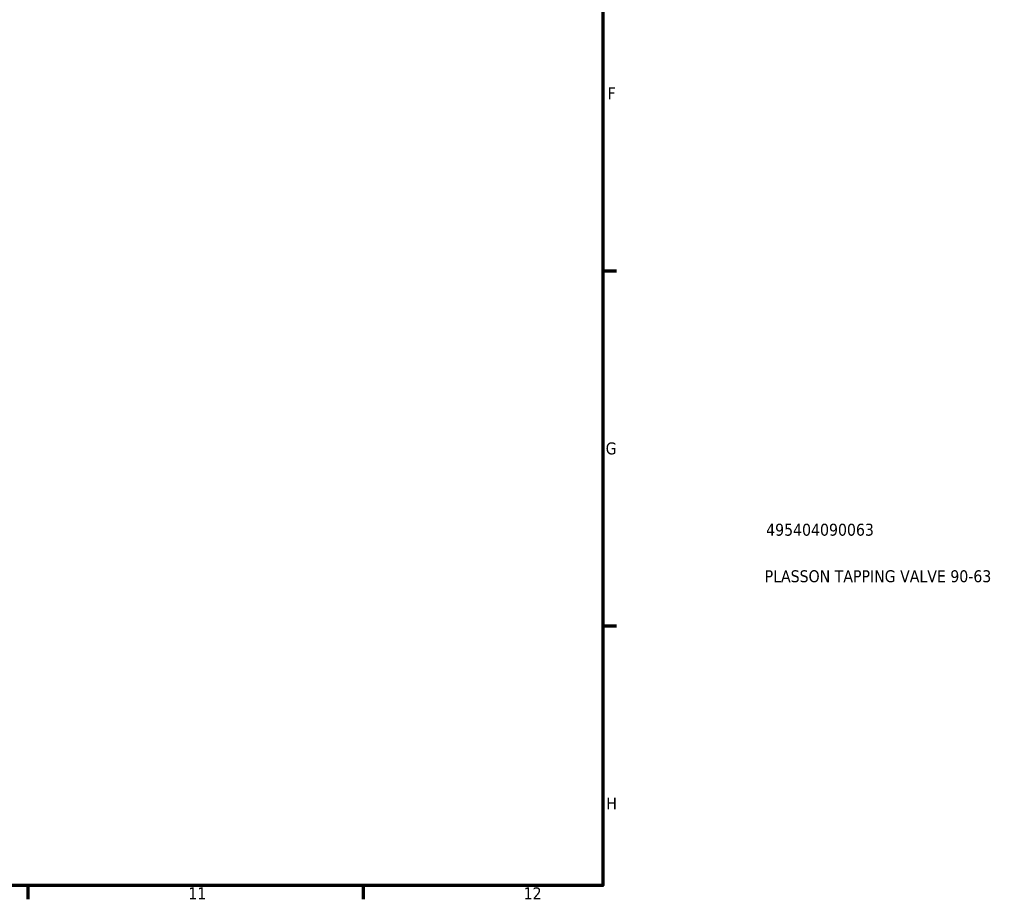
# Model space of a CAD drawing. Header units: millimetres. Extents: x 0 to 972, y -206 to 1211.
# Tile 4 of 8: x 699 to 905, y 17 to 201. Entities that reach past the tile are written whole.
import ezdxf

# ---------------------------------------------------------------- set-up
doc = ezdxf.new("R2010")
doc.units = ezdxf.units.MM
doc.layers.add('Border (ISO)', color=7, linetype='Continuous', lineweight=70)
doc.layers.add('Title (ISO)', color=7, linetype='Continuous', lineweight=50)
doc.styles.add('Note Text (ISO)', font='tahoma.ttf')

# ---------------------------------------------------------------- blocks, each defined once
blk = doc.blocks.new('Borders Default Border')
at = {"layer": 'Border (ISO)'}
for p, q in [((821, 148.5), (823.9, 148.5)), ((821, 74.25), (823.9, 74.25)), ((700.83, 20), (700.83, 17.1)), ((770.92, 20), (770.92, 17.1))]:
    blk.add_line(p, q, dxfattribs=at)
at = {"layer": 'Border (ISO)', "flags": 128}
blk.add_lwpolyline([(20, 20), (20, 574), (821, 574), (821, 20), (20, 20)], dxfattribs=at)
at = {"layer": 'Border (ISO)', "color": 232, "true_color": 0xca0064, "char_height": 2.5, "attachment_point": 7, "style": 'Note Text (ISO)'}
for s, insert in [('F', (822, 184.38)), ('G', (821.61, 110.08)), ('H', (821.74, 35.88)), ('11', (734.37, 17.1)), ('12', (804.46, 17.1))]:
    blk.add_mtext(s, dxfattribs=dict(at, insert=insert))
blk = doc.blocks.new('Title Blocks ISO')
at = {"layer": 'Title (ISO)', "color": 232, "true_color": 0xca0064, "style": 'Note Text (ISO)'}
for tag, p in [('PART_NUMBER_001', (34.16, 73.13)), ('DESCRIPTION_001', (33.84, 63.4))]:
    blk.add_attdef(tag, p, '', height=2.5, dxfattribs=at)

msp = doc.modelspace()

# ---------------------------------------------------------------- block references
msp.add_blockref('Borders Default Border', (0, 0))
msp.add_blockref('Title Blocks ISO', (821, 20)).add_auto_attribs({'PART_NUMBER_001': '495404090063', 'DESCRIPTION_001': 'PLASSON TAPPING VALVE 90-63'})

doc.saveas('drawing.dxf')
